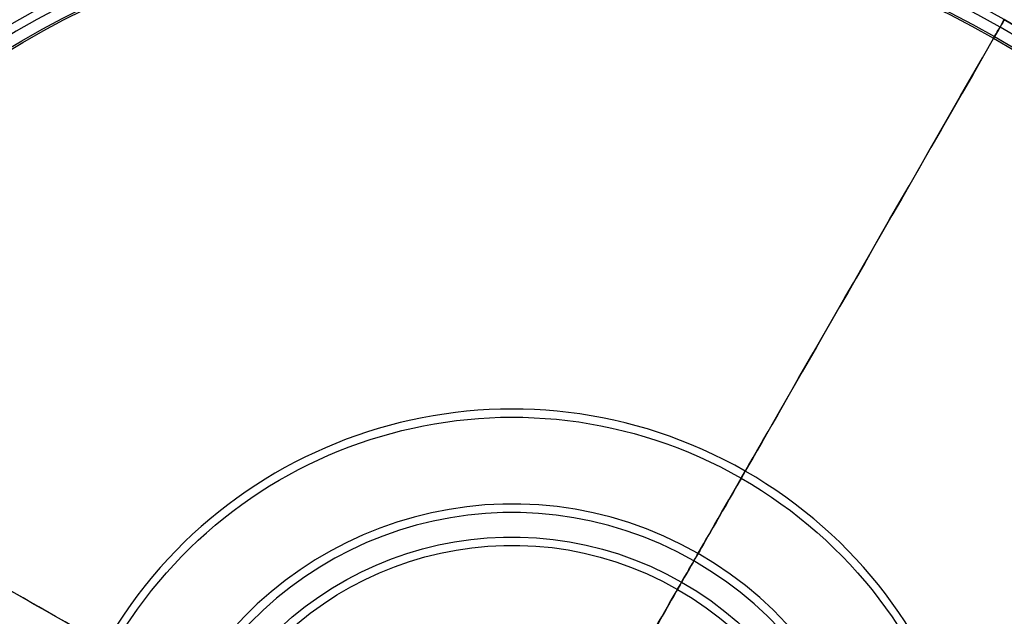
# Model space of a CAD drawing. Header units: millimetres. Extents: x -133 to 133, y -131 to 136.
# Tile 14 of 14: x -58 to 58, y 33 to 104. Entities that reach past the tile are written whole.
import ezdxf

# ---------------------------------------------------------------- set-up
doc = ezdxf.new("R2010")
doc.units = ezdxf.units.MM
doc.layers.add('Layer 01', color=7, linetype='Continuous', true_color=0x000000)

# ---------------------------------------------------------------- blocks, each defined once
blk = doc.blocks.new('Pantop shade ø23_3cm')
at = {"layer": 'Layer 01', "color": 254, "true_color": 0xc0ffc0}
blk.add_line((115.5, 0), (116.5, 0), dxfattribs=at)
for centre, radius, start, end in [((3, 128.5), 38, 12.1532, 86.983), ((-186.65, 87.66), 232, 6.1193, 12.1532), ((312.49, 141.17), 271, 186.1193, 197.6555), ((133.34, 84.15), 83, 197.6555, 256.5), ((113.5, 1.5), 3, 360, 76.5)]:
    blk.add_arc(centre, radius, start, end, dxfattribs=at)
at = {"layer": 'Layer 01', "color": 254, "true_color": 0xc0ffc0, "extrusion": (0, 0, -1)}
for centre, radius, start, end in [((-3, 128.5), 37, 93.0986, 167.8468), ((186.65, 87.66), 231, 167.8468, 173.8807), ((-312.49, 141.17), 270, 342.3445, 353.8807), ((-133.34, 84.15), 82, 283.5, 342.3445), ((-113.5, 1.5), 2, 103.5, 180)]:
    blk.add_arc(centre, radius, start, end, dxfattribs=at)
at = {"layer": 'Layer 01', "color": 254, "true_color": 0xc0ffc0, "extrusion": (0, -1, 0)}
for centre, radius, start, end in [((0, 0, -136.5), 40.15, 0, 180), ((0, 0, -136.5), 40.15, 180, 0), ((0, 0, -136.29), 39.17, 180, 0), ((0, 0, -136.29), 39.17, 0, 180), ((0, 0, -58.98), 54.25, 0, 180), ((0, 0, -58.98), 54.25, 180, 0), ((0, 0, -4.42), 114.2, 0, 180), ((0, 0, -4.42), 114.2, 180, 0), ((0, 0, -3.44), 113.97, 0, 180), ((0, 0, -3.44), 113.97, 180, 0), ((0, 0, -1.5), 116.5, 0, 180)]:
    blk.add_arc(centre, radius, start, end, dxfattribs=at)
at = {"layer": 'Layer 01', "color": 254, "true_color": 0xc0ffc0, "extrusion": (0, 1, 0)}
for centre, radius, start, end in [((0, 0, 112.39), 44.03, 180, 0), ((0, 0, 112.39), 44.03, 0, 180), ((0, 0, 112.28), 43.03, 180, 0), ((0, 0, 112.28), 43.03, 0, 180), ((0, 0, 59.28), 55.21, 180, 0), ((0, 0, 59.28), 55.21, 0, 180), ((0, 0, 1.5), 116.5, 180, 0), ((0, 0, 1.5), 115.5, 180, 0), ((0, 0, 1.5), 115.5, 0, 180), ((0, 0, 0.75), 116.5, 0, 180), ((0, 0, 0.75), 116.5, 180, 0), ((0, 0), 116.5, 0, 180), ((0, 0), 116.5, 180, 0), ((0, 0, 0.75), 115.5, 180, 0), ((0, 0, 0.75), 115.5, 0, 180), ((0, 0), 115.5, 180, 0), ((0, 0), 115.5, 0, 180)]:
    blk.add_arc(centre, radius, start, end, dxfattribs=at)
at = {"layer": 'Layer 01', "color": 254, "true_color": 0xc0ffc0, "extrusion": (1, 0, 0)}
for radius in [82, 83]:
    blk.add_arc((84.15, -133.34), radius, 107.6555, 166.5, dxfattribs=at)
at = {"layer": 'Layer 01', "color": 254, "true_color": 0xc0ffc0}
for points in [[(115.5, 1.5), (115.5, 0)], [(116.5, 0), (116.5, 1.5)]]:
    blk.add_open_spline(points, degree=1, dxfattribs=at)
blk = doc.blocks.new('Pantop Ø23_3 Pendant')
at = {"layer": 'Layer 01', "extrusion": (0.867604, -4.10472e-19, 0.497255), "rotation": 270}
blk.add_blockref('Pantop shade ø23_3cm', (-137.95, 0), dxfattribs=at)

msp = doc.modelspace()

# ---------------------------------------------------------------- block references
at = {"layer": 'Layer 01', "extrusion": (0, -1, -3.72004e-16)}
msp.add_blockref('Pantop Ø23_3 Pendant', (0, 58.94, -2.5), dxfattribs=at)

doc.saveas('drawing.dxf')
